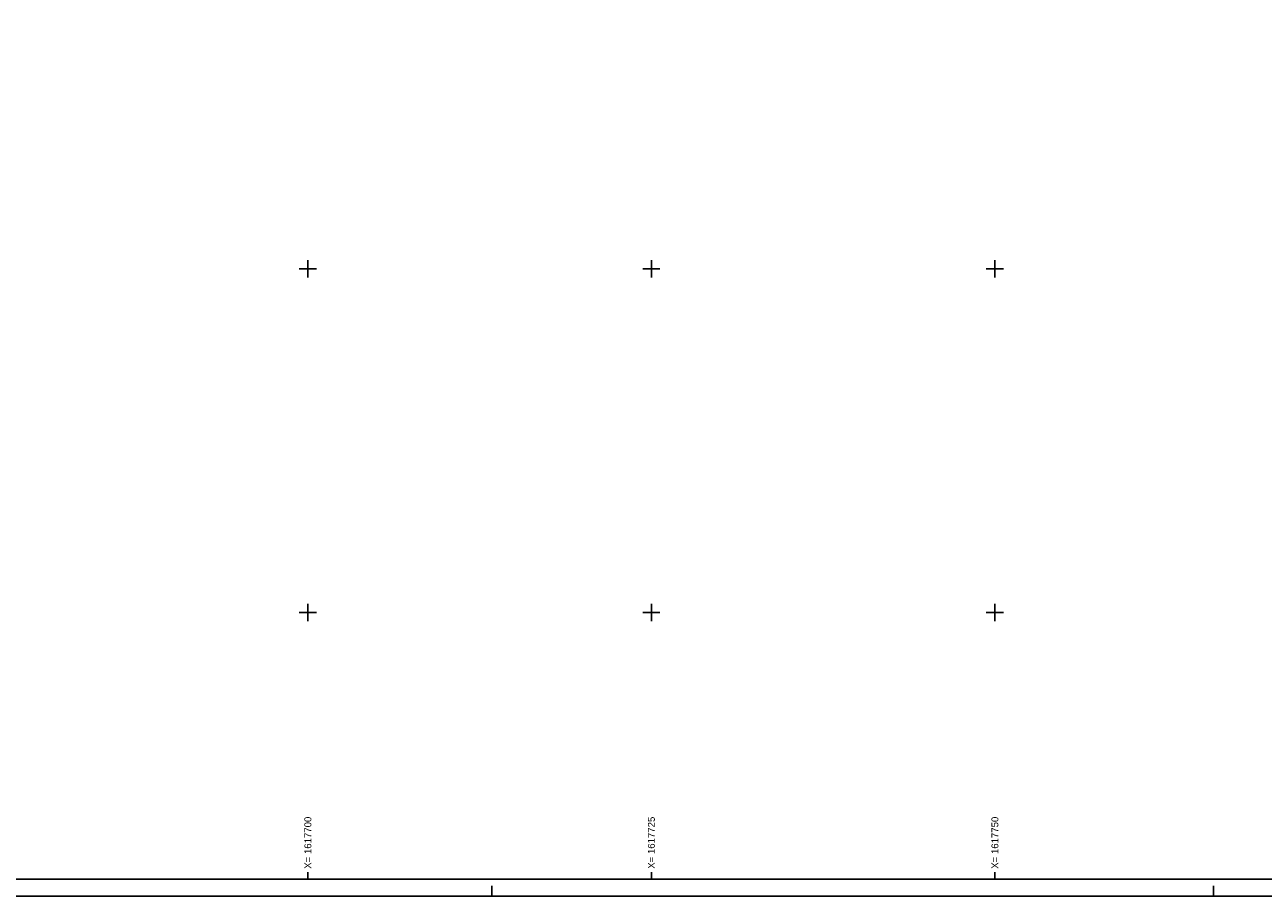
# Model space of a CAD drawing. Header units: metres. Extents: x 1617503 to 1618128, y 2251256 to 2251736.
# Tile 7 of 25: x 1617679 to 1617770, y 2251554 to 2251618. Entities that reach past the tile are written whole.
import ezdxf

# ---------------------------------------------------------------- set-up
doc = ezdxf.new("R2010")
doc.units = ezdxf.units.M
doc.header["$LTSCALE"] = 2
for name, color, linetype in [('Cadre', 7, 'CONTINUOUS'), ('Cadre_Croix', 7, 'CONTINUOUS'), ('Cadre_Textes', 7, 'CONTINUOUS')]:
    doc.layers.add(name, color=color, linetype=linetype)
doc.styles.add('ARIAL', font='arial.ttf')

msp = doc.modelspace()

# ---------------------------------------------------------------- linework, layer by layer
at = {"layer": 'Cadre'}
for p, q in [((1617700, 2251555.601), (1617700, 2251556.101)), ((1617725, 2251555.601), (1617725, 2251556.101)), ((1617750, 2251555.601), (1617750, 2251556.101)), ((1617713.401, 2251554.351), (1617713.401, 2251555.101)), ((1617765.901, 2251554.351), (1617765.901, 2251555.101))]:
    msp.add_line(p, q, dxfattribs=at)
msp.add_lwpolyline([(1617503.401, 2251554.351), (1617818.401, 2251554.351), (1617818.401, 2251702.851), (1617503.401, 2251702.851)], close=True, dxfattribs=at)
at = {"layer": 'Cadre', "const_width": 0.125}
msp.add_lwpolyline([(1617504.651, 2251555.601), (1617817.151, 2251555.601), (1617817.151, 2251701.601), (1617555.901, 2251701.601), (1617555.901, 2251628.601), (1617504.651, 2251628.601)], close=True, dxfattribs=at)
at = {"layer": 'Cadre_Croix'}
for p, q in [((1617700, 2251599.375), (1617700, 2251600.625)), ((1617725, 2251599.375), (1617725, 2251600.625)), ((1617750, 2251599.375), (1617750, 2251600.625)), ((1617699.375, 2251600), (1617700.625, 2251600)), ((1617724.375, 2251600), (1617725.625, 2251600)), ((1617749.375, 2251600), (1617750.625, 2251600)), ((1617700, 2251574.375), (1617700, 2251575.625)), ((1617725, 2251574.375), (1617725, 2251575.625)), ((1617750, 2251574.375), (1617750, 2251575.625)), ((1617699.375, 2251575), (1617700.625, 2251575)), ((1617724.375, 2251575), (1617725.625, 2251575)), ((1617749.375, 2251575), (1617750.625, 2251575))]:
    msp.add_line(p, q, dxfattribs=at)

# ---------------------------------------------------------------- texts
at = {"layer": 'Cadre_Textes', "style": 'ARIAL'}
for s, p in [('X= 1617700', (1617700.25, 2251556.351)), ('X= 1617725', (1617725.25, 2251556.351)), ('X= 1617750', (1617750.25, 2251556.351))]:
    msp.add_text(s, height=0.5, rotation=90, dxfattribs=at).set_placement(p)

doc.saveas('drawing.dxf')
